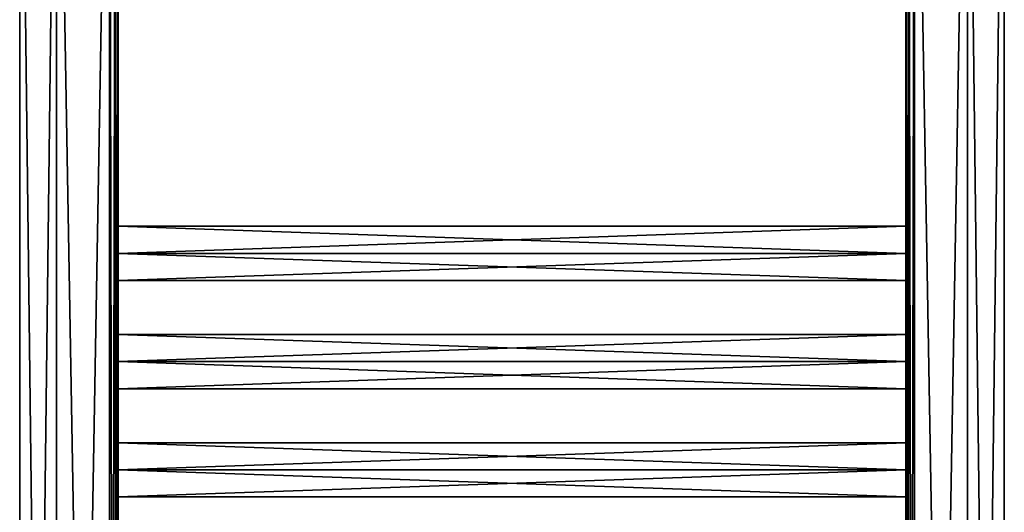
# Model space of a CAD drawing. Extents: x -200 to 200, y -702 to 625.
# Tile 208 of 256: x -200 to 200, y 225 to 425. Entities that reach past the tile are written whole.
import ezdxf

# ---------------------------------------------------------------- set-up
doc = ezdxf.new("R2010")
doc.units = 0
doc.header["$LTSCALE"] = 4.479492
for name, color, linetype in [('863', 7, 'CONTINUOUS'), ('864', 7, 'CONTINUOUS'), ('899', 7, 'CONTINUOUS'), ('900', 7, 'CONTINUOUS'), ('901', 7, 'CONTINUOUS'), ('902', 7, 'CONTINUOUS'), ('903', 7, 'CONTINUOUS'), ('904', 7, 'CONTINUOUS'), ('906', 7, 'CONTINUOUS'), ('908', 7, 'CONTINUOUS'), ('909', 7, 'CONTINUOUS'), ('910', 7, 'CONTINUOUS'), ('923', 7, 'CONTINUOUS'), ('924', 7, 'CONTINUOUS'), ('926', 7, 'CONTINUOUS'), ('928', 7, 'CONTINUOUS'), ('929', 7, 'CONTINUOUS'), ('930', 7, 'CONTINUOUS')]:
    doc.layers.add(name, color=color, linetype=linetype)

msp = doc.modelspace()

# ---------------------------------------------------------------- linework, layer by layer
at = {"layer": '863', "color": 7, "linetype": 'CONTINUOUS'}
for points in [[(-163.5, -618.2, -15), (-185, 618.2, -15), (-163.5, 618.2, -15), (-163.5, -618.2, -15)], [(-185, -618.2, -15), (-185, 618.2, -15), (-163.5, -618.2, -15), (-185, -618.2, -15)]]:
    msp.add_3dface(points, dxfattribs=at)
at = {"layer": '864', "color": 7, "linetype": 'CONTINUOUS'}
for points in [[(-185, -618.2, 15), (-163.5, 618.2, 15), (-185, 618.2, 15), (-185, -618.2, 15)], [(-163.5, -618.2, 15), (-163.5, 618.2, 15), (-185, -618.2, 15), (-163.5, -618.2, 15)]]:
    msp.add_3dface(points, dxfattribs=at)
at = {"layer": '899', "color": 7, "linetype": 'CONTINUOUS'}
for points in [[(160, 253), (-160, 253), (-160, 242, 11), (160, 253)], [(160, 242, 11), (160, 253), (-160, 242, 11), (160, 242, 11)], [(160, 231), (160, 242, 11), (-160, 231), (160, 231)], [(160, 242, 11), (-160, 242, 11), (-160, 231), (160, 242, 11)]]:
    msp.add_3dface(points, dxfattribs=at)
at = {"layer": '900', "color": 7, "linetype": 'CONTINUOUS'}
for points in [[(160, 253), (160, 242, -11), (-160, 253), (160, 253)], [(-160, 253), (160, 242, -11), (-160, 242, -11), (-160, 253)], [(160, 242, -11), (160, 231), (-160, 242, -11), (160, 242, -11)], [(160, 231), (-160, 231), (-160, 242, -11), (160, 231)]]:
    msp.add_3dface(points, dxfattribs=at)
at = {"layer": '901', "color": 7, "linetype": 'CONTINUOUS'}
for points in [[(160, 286, 11), (160, 297), (-160, 286, 11), (160, 286, 11)], [(160, 297), (-160, 297), (-160, 286, 11), (160, 297)], [(160, 275), (160, 286, 11), (-160, 275), (160, 275)], [(160, 286, 11), (-160, 286, 11), (-160, 275), (160, 286, 11)]]:
    msp.add_3dface(points, dxfattribs=at)
at = {"layer": '902', "color": 7, "linetype": 'CONTINUOUS'}
for points in [[(-160, 297), (160, 286, -11), (-160, 286, -11), (-160, 297)], [(160, 297), (160, 286, -11), (-160, 297), (160, 297)], [(160, 286, -11), (160, 275), (-160, 286, -11), (160, 286, -11)], [(160, 275), (-160, 275), (-160, 286, -11), (160, 275)]]:
    msp.add_3dface(points, dxfattribs=at)
at = {"layer": '903', "color": 7, "linetype": 'CONTINUOUS'}
for points in [[(160, 330, 11), (160, 341), (-160, 330, 11), (160, 330, 11)], [(160, 341), (-160, 341), (-160, 330, 11), (160, 341)], [(160, 319), (160, 330, 11), (-160, 319), (160, 319)], [(160, 330, 11), (-160, 330, 11), (-160, 319), (160, 330, 11)]]:
    msp.add_3dface(points, dxfattribs=at)
at = {"layer": '904', "color": 7, "linetype": 'CONTINUOUS'}
for points in [[(-160, 341), (160, 330, -11), (-160, 330, -11), (-160, 341)], [(160, 341), (160, 330, -11), (-160, 341), (160, 341)], [(160, 319), (-160, 319), (-160, 330, -11), (160, 319)], [(160, 330, -11), (160, 319), (-160, 330, -11), (160, 330, -11)]]:
    msp.add_3dface(points, dxfattribs=at)
at = {"layer": '906', "color": 7, "linetype": 'CONTINUOUS'}
for points in [[(-160, 242, 11), (-160, 618.2, 11.5), (-160, 198, 11), (-160, 242, 11)], [(-160, 198, 11), (-160, 618.2, 11.5), (-160, 66, 11), (-160, 198, 11)], [(-160, 286, 11), (-160, 618.2, 11.5), (-160, 242, 11), (-160, 286, 11)], [(-160, 66, 11), (-160, 618.2, 11.5), (-160, 22, 11), (-160, 66, 11)], [(-160, 330, 11), (-160, 618.2, 11.5), (-160, 286, 11), (-160, 330, 11)], [(-160, 462, 11), (-160, 618.2, 11.5), (-160, 330, 11), (-160, 462, 11)], [(-160, 618.2, -11.5), (-160, -22, -11), (-160, -618.2, -11.5), (-160, 618.2, -11.5)], [(-160, 22, -11), (-160, 618.2, -11.5), (-160, 66, -11), (-160, 22, -11)], [(-160, 242, -11), (-160, 618.2, -11.5), (-160, 286, -11), (-160, 242, -11)], [(-160, -22, -11), (-160, 618.2, -11.5), (-160, 22, -11), (-160, -22, -11)], [(-160, 618.2, -11.5), (-160, 198, -11), (-160, 66, -11), (-160, 618.2, -11.5)], [(-160, 198, -11), (-160, 618.2, -11.5), (-160, 242, -11), (-160, 198, -11)], [(-160, 286, -11), (-160, 618.2, -11.5), (-160, 330, -11), (-160, 286, -11)], [(-160, 330, -11), (-160, 618.2, -11.5), (-160, 462, -11), (-160, 330, -11)], [(-160, -618.2, 11.5), (-160, 22, 11), (-160, 618.2, 11.5), (-160, -618.2, 11.5)], [(-160, 462, 11), (-160, 330, 11), (-160, 451), (-160, 462, 11)], [(-160, 341), (-160, 462, -11), (-160, 451), (-160, 341)], [(-160, 341), (-160, 330, -11), (-160, 462, -11), (-160, 341)], [(-160, 330, 11), (-160, 341), (-160, 451), (-160, 330, 11)], [(-160, 330, 11), (-160, 286, 11), (-160, 319), (-160, 330, 11)], [(-160, 319), (-160, 297), (-160, 330, -11), (-160, 319)], [(-160, 297), (-160, 286, -11), (-160, 330, -11), (-160, 297)], [(-160, 286, 11), (-160, 297), (-160, 319), (-160, 286, 11)], [(-160, 253), (-160, 242, -11), (-160, 286, -11), (-160, 253)], [(-160, 275), (-160, 253), (-160, 286, -11), (-160, 275)], [(-160, 286, 11), (-160, 242, 11), (-160, 275), (-160, 286, 11)], [(-160, 242, 11), (-160, 253), (-160, 275), (-160, 242, 11)], [(-160, 209), (-160, 198, -11), (-160, 242, -11), (-160, 209)], [(-160, 231), (-160, 209), (-160, 242, -11), (-160, 231)], [(-160, 242, 11), (-160, 198, 11), (-160, 231), (-160, 242, 11)], [(-160, 198, 11), (-160, 209), (-160, 231), (-160, 198, 11)]]:
    msp.add_3dface(points, dxfattribs=at)
at = {"layer": '908', "color": 7, "linetype": 'CONTINUOUS'}
for points in [[(-200, -618.2), (-185, -618.2, 15), (-200, 618.2), (-200, -618.2)], [(-185, 618.2, -15), (-185, -618.2, -15), (-200, -618.2), (-185, 618.2, -15)], [(-185, -618.2, 15), (-185, 618.2, 15), (-200, 618.2), (-185, -618.2, 15)], [(-185, 618.2, -15), (-200, -618.2), (-200, 618.2), (-185, 618.2, -15)]]:
    msp.add_3dface(points, dxfattribs=at)
at = {"layer": '909', "color": 7, "linetype": 'CONTINUOUS'}
for points in [[(-163.5, 618.2, 15), (-163.5, -618.2, 15), (-161.03, -618.2, 13.97), (-163.5, 618.2, 15)], [(-163.5, 618.2, 15), (-161.03, -618.2, 13.97), (-161.03, 618.2, 13.97), (-163.5, 618.2, 15)], [(-160, -618.2, 11.5), (-160, 618.2, 11.5), (-161.03, 618.2, 13.97), (-160, -618.2, 11.5)], [(-161.03, -618.2, 13.97), (-160, -618.2, 11.5), (-161.03, 618.2, 13.97), (-161.03, -618.2, 13.97)]]:
    msp.add_3dface(points, dxfattribs=at)
at = {"layer": '910', "color": 7, "linetype": 'CONTINUOUS'}
for points in [[(-163.5, -618.2, -15), (-163.5, 618.2, -15), (-161.03, 618.2, -13.97), (-163.5, -618.2, -15)], [(-161.03, -618.2, -13.97), (-163.5, -618.2, -15), (-161.03, 618.2, -13.97), (-161.03, -618.2, -13.97)], [(-160, 618.2, -11.5), (-161.03, -618.2, -13.97), (-161.03, 618.2, -13.97), (-160, 618.2, -11.5)], [(-160, 618.2, -11.5), (-160, -618.2, -11.5), (-161.03, -618.2, -13.97), (-160, 618.2, -11.5)]]:
    msp.add_3dface(points, dxfattribs=at)
at = {"layer": '923', "color": 7, "linetype": 'CONTINUOUS'}
for points in [[(185, 618.2, -15), (185, -618.2, -15), (163.5, 618.2, -15), (185, 618.2, -15)], [(163.5, 618.2, -15), (185, -618.2, -15), (163.5, -618.2, -15), (163.5, 618.2, -15)]]:
    msp.add_3dface(points, dxfattribs=at)
at = {"layer": '924', "color": 7, "linetype": 'CONTINUOUS'}
for points in [[(163.5, 618.2, 15), (163.5, -618.2, 15), (185, 618.2, 15), (163.5, 618.2, 15)], [(185, 618.2, 15), (163.5, -618.2, 15), (185, -618.2, 15), (185, 618.2, 15)]]:
    msp.add_3dface(points, dxfattribs=at)
at = {"layer": '926', "color": 7, "linetype": 'CONTINUOUS'}
for points in [[(160, 462, -11), (160, 618.2, -11.5), (160, 330, -11), (160, 462, -11)], [(160, 330, -11), (160, 618.2, -11.5), (160, 286, -11), (160, 330, -11)], [(160, 66, -11), (160, 618.2, -11.5), (160, 22, -11), (160, 66, -11)], [(160, 286, -11), (160, 618.2, -11.5), (160, 242, -11), (160, 286, -11)], [(160, 198, -11), (160, 618.2, -11.5), (160, 66, -11), (160, 198, -11)], [(160, 286, 11), (160, 618.2, 11.5), (160, 330, 11), (160, 286, 11)], [(160, 22, 11), (160, 618.2, 11.5), (160, 66, 11), (160, 22, 11)], [(160, 242, 11), (160, 618.2, 11.5), (160, 286, 11), (160, 242, 11)], [(160, -22, 11), (160, 618.2, 11.5), (160, 22, 11), (160, -22, 11)], [(160, 618.2, 11.5), (160, 198, 11), (160, 66, 11), (160, 618.2, 11.5)], [(160, 198, 11), (160, 618.2, 11.5), (160, 242, 11), (160, 198, 11)], [(160, 618.2, 11.5), (160, -22, 11), (160, -618.2, 11.5), (160, 618.2, 11.5)], [(160, 330, 11), (160, 618.2, 11.5), (160, 462, 11), (160, 330, 11)], [(160, 242, -11), (160, 618.2, -11.5), (160, 198, -11), (160, 242, -11)], [(160, -618.2, -11.5), (160, 22, -11), (160, 618.2, -11.5), (160, -618.2, -11.5)], [(160, 341), (160, 330, 11), (160, 462, 11), (160, 341)], [(160, 451), (160, 341), (160, 462, 11), (160, 451)], [(160, 462, -11), (160, 330, -11), (160, 451), (160, 462, -11)], [(160, 330, -11), (160, 341), (160, 451), (160, 330, -11)], [(160, 330, -11), (160, 286, -11), (160, 319), (160, 330, -11)], [(160, 319), (160, 297), (160, 330, 11), (160, 319)], [(160, 297), (160, 286, 11), (160, 330, 11), (160, 297)], [(160, 286, -11), (160, 297), (160, 319), (160, 286, -11)], [(160, 286, -11), (160, 242, -11), (160, 275), (160, 286, -11)], [(160, 253), (160, 242, 11), (160, 286, 11), (160, 253)], [(160, 275), (160, 253), (160, 286, 11), (160, 275)], [(160, 242, -11), (160, 253), (160, 275), (160, 242, -11)], [(160, 242, -11), (160, 198, -11), (160, 231), (160, 242, -11)], [(160, 231), (160, 209), (160, 242, 11), (160, 231)], [(160, 209), (160, 198, 11), (160, 242, 11), (160, 209)], [(160, 198, -11), (160, 209), (160, 231), (160, 198, -11)]]:
    msp.add_3dface(points, dxfattribs=at)
at = {"layer": '928', "color": 7, "linetype": 'CONTINUOUS'}
for points in [[(185, -618.2, -15), (200, 618.2), (200, -618.2), (185, -618.2, -15)], [(185, -618.2, -15), (185, 618.2, -15), (200, 618.2), (185, -618.2, -15)], [(185, 618.2, 15), (185, -618.2, 15), (200, -618.2), (185, 618.2, 15)], [(200, 618.2), (185, 618.2, 15), (200, -618.2), (200, 618.2)]]:
    msp.add_3dface(points, dxfattribs=at)
at = {"layer": '929', "color": 7, "linetype": 'CONTINUOUS'}
for points in [[(160, 618.2, 11.5), (160, -618.2, 11.5), (161.03, -618.2, 13.97), (160, 618.2, 11.5)], [(160, 618.2, 11.5), (161.03, -618.2, 13.97), (161.03, 618.2, 13.97), (160, 618.2, 11.5)], [(161.03, -618.2, 13.97), (163.5, -618.2, 15), (161.03, 618.2, 13.97), (161.03, -618.2, 13.97)], [(163.5, -618.2, 15), (163.5, 618.2, 15), (161.03, 618.2, 13.97), (163.5, -618.2, 15)]]:
    msp.add_3dface(points, dxfattribs=at)
at = {"layer": '930', "color": 7, "linetype": 'CONTINUOUS'}
for points in [[(160, -618.2, -11.5), (160, 618.2, -11.5), (161.03, 618.2, -13.97), (160, -618.2, -11.5)], [(161.03, -618.2, -13.97), (160, -618.2, -11.5), (161.03, 618.2, -13.97), (161.03, -618.2, -13.97)], [(163.5, 618.2, -15), (161.03, -618.2, -13.97), (161.03, 618.2, -13.97), (163.5, 618.2, -15)], [(163.5, 618.2, -15), (163.5, -618.2, -15), (161.03, -618.2, -13.97), (163.5, 618.2, -15)]]:
    msp.add_3dface(points, dxfattribs=at)

doc.saveas('drawing.dxf')
